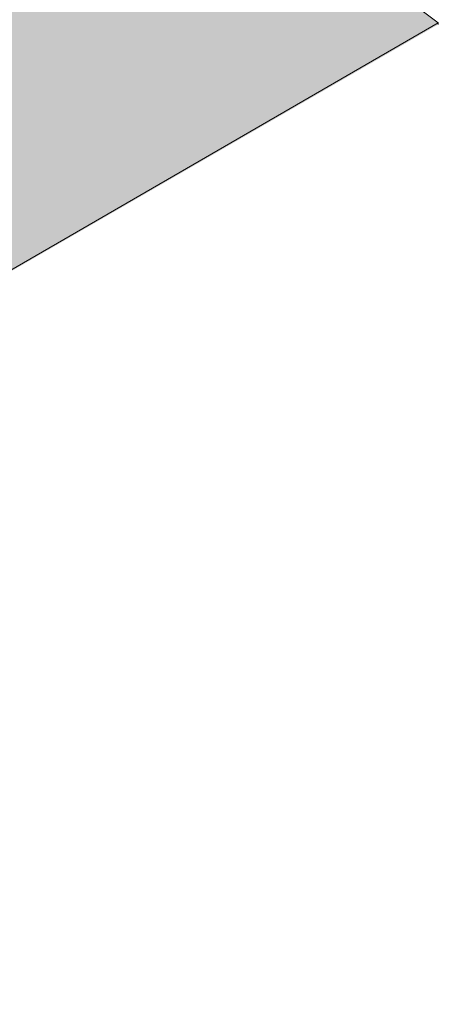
# Model space of a CAD drawing. Header units: centimetres. Extents: x -2166 to -630, y 52572 to 53714.
# Tile 22 of 31: x -1041 to -999, y 52739 to 52840. Entities that reach past the tile are written whole.
import ezdxf

# ---------------------------------------------------------------- set-up
doc = ezdxf.new("R2010")
doc.units = ezdxf.units.CM
doc.layers.add('A-FLOR-LEVL', color=7, linetype='Continuous', lineweight=5)

# ---------------------------------------------------------------- blocks, each defined once
blk = doc.blocks.new('Rampa - Rampa-9231931-_3D_ Kopia 1 Kopia 1 Kopia 1 Kopia 1')
at = {"layer": 'A-FLOR-LEVL', "true_color": 0x7f7f7f}
for points in [[(-1172.28, 52739.5), (-998.55, 52839.81), (-1045.71, 52875.2), (-1219.45, 52774.9), (-1190.7, 52753.32)], [(-1172.28, 52739.33), (-998.55, 52839.66), (-998.55, 52839.81), (-1172.28, 52739.5)], [(-1172.28, 52739.33), (-1172.28, 52739.5), (-1219.45, 52774.9), (-1219.45, 52766.56), (-1172.57, 52739.5)]]:
    blk.add_hatch(color=8, dxfattribs=at).paths.add_polyline_path(points)
at = {"layer": 'A-FLOR-LEVL'}
for p, q in [((-1045.71, 52875.2), (-1219.45, 52774.9)), ((-998.55, 52839.81), (-1045.71, 52875.2)), ((-1172.28, 52739.5), (-998.55, 52839.81)), ((-998.55, 52839.66), (-998.55, 52839.81)), ((-1219.45, 52774.9), (-1172.28, 52739.5)), ((-1219.45, 52774.9), (-1219.45, 52766.56)), ((-1172.28, 52739.33), (-1172.28, 52739.5))]:
    blk.add_line(p, q, dxfattribs=at)

msp = doc.modelspace()

# ---------------------------------------------------------------- block references
at = {"layer": 'A-FLOR-LEVL'}
msp.add_blockref('Rampa - Rampa-9231931-_3D_ Kopia 1 Kopia 1 Kopia 1 Kopia 1', (0, 0), dxfattribs=at)

doc.saveas('drawing.dxf')
